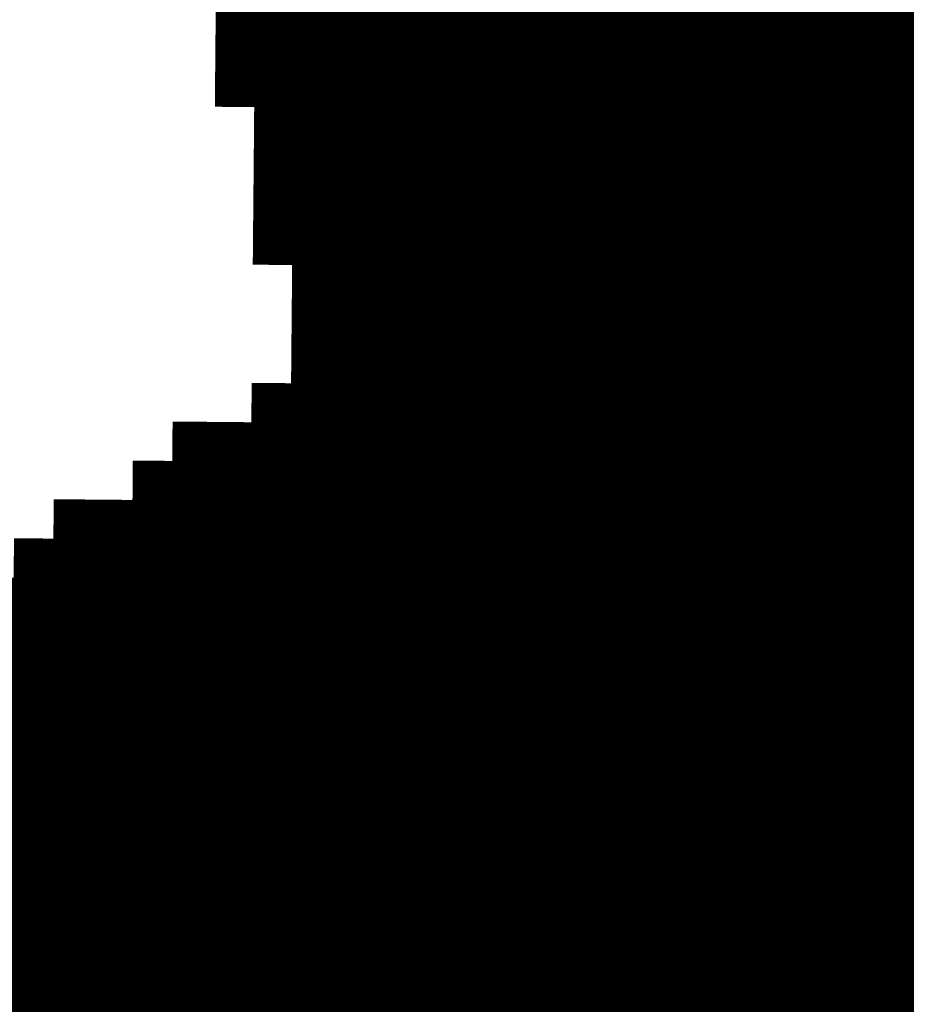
# Model space of a CAD drawing. Extents: x 63 to 129, y -4 to 99.
# Tile 42 of 69: x 78.858 to 79.43, y 9.356 to 9.99. Entities that reach past the tile are written whole.
import ezdxf

# ---------------------------------------------------------------- set-up
doc = ezdxf.new("R2010")
doc.units = 0
doc.layers.get('0').update_dxf_attribs({"linetype": 'CONTINUOUS'})
doc.layers.add('2D_LINE_29', color=112, linetype='CONTINUOUS')

# ---------------------------------------------------------------- blocks, each defined once
blk = doc.blocks.new('SMOOTH_0$0254')
at = {"const_width": 0.0127}
blk.add_lwpolyline([(-0.00635, 0, 1), (0.00635, 0, 1)], format="xyb", close=True, dxfattribs=at)
blk = doc.blocks.new('DRAWING_491')
at = {"layer": '2D_LINE_29', "const_width": 0.0254}
blk.add_lwpolyline([(0, 0), (-0.00023, 0.0254), (0.02517, 0.02563), (0.05057, 0.02586), (0.0508, 0.00047), (0.0254, 0.00023), (0, 0)], dxfattribs=at)
at = {"layer": '2D_LINE_29'}
for p in [(-0.00023, 0.0254), (0.02517, 0.02563), (0, 0)]:
    blk.add_blockref('SMOOTH_0$0254', p, dxfattribs=at)
blk = doc.blocks.new('DRAWING_494')
at = {"layer": '2D_LINE_29', "const_width": 0.0254}
blk.add_lwpolyline([(-0.43132, -0.05476), (-0.43108, -0.08016), (-0.45648, -0.08039), (-0.48188, -0.08062)], dxfattribs=at)
blk = doc.blocks.new('DRAWING_497')
at = {"layer": '2D_LINE_29', "const_width": 0.0254}
for points in [[(0, 0), (-0.0254, -0.00023), (-0.0508, -0.00047), (-0.0762, -0.0007), (-0.1016, -0.00093), (-0.10183, 0.02447)], [(-0.27962, 0.02284), (-0.27939, -0.00256), (-0.30479, -0.0028), (-0.33019, -0.00303), (-0.35559, -0.00326), (-0.35535, -0.02866), (-0.38075, -0.02889), (-0.40615, -0.02913), (-0.40592, -0.05453), (-0.43132, -0.05476), (-0.45671, -0.05499)]]:
    blk.add_lwpolyline(points, dxfattribs=at)
at = {"layer": '2D_LINE_29'}
for p in [(0, 0), (-0.0254, -0.00023)]:
    blk.add_blockref('SMOOTH_0$0254', p, dxfattribs=at)
blk = doc.blocks.new('DRAWING_500')
at = {"layer": '2D_LINE_29', "const_width": 0.0254}
for points in [[(0, 0), (-0.0254, -0.00023), (-0.0508, -0.00047), (-0.0762, -0.0007), (-0.1016, -0.00093), (-0.10183, 0.02447), (-0.12723, 0.02423), (-0.15263, 0.024), (-0.17803, 0.02377), (-0.17826, 0.04917)], [(-0.22906, 0.0487), (-0.22882, 0.0233), (-0.25422, 0.02307), (-0.27962, 0.02284), (-0.27939, -0.00256), (-0.30479, -0.0028), (-0.33019, -0.00303), (-0.35558, -0.00326), (-0.35535, -0.02866), (-0.38075, -0.02889), (-0.40615, -0.02913), (-0.40592, -0.05453), (-0.43132, -0.05476), (-0.45671, -0.05499)]]:
    blk.add_lwpolyline(points, dxfattribs=at)
at = {"layer": '2D_LINE_29'}
for p in [(0, 0), (-0.0254, -0.00023)]:
    blk.add_blockref('SMOOTH_0$0254', p, dxfattribs=at)
blk = doc.blocks.new('DRAWING_502')
at = {"layer": '2D_LINE_29', "const_width": 0.0254}
blk.add_lwpolyline([(-0.03006, -2.26097), (-0.02983, -2.28637), (-0.02959, -2.31177), (-0.02936, -2.33717), (-0.05476, -2.3374), (-0.08016, -2.33763), (-0.07992, -2.36303), (-0.10532, -2.36327), (-0.13072, -2.3635), (-0.15612, -2.36373), (-0.15635, -2.33833), (-0.13096, -2.3381), (-0.10556, -2.33787), (-0.08016, -2.33763), (-0.08039, -2.31223), (-0.10579, -2.31247), (-0.13119, -2.3127), (-0.15659, -2.31293), (-0.15682, -2.28754), (-0.18222, -2.28777), (-0.20762, -2.288), (-0.20739, -2.3134), (-0.23278, -2.31363), (-0.25818, -2.31387), (-0.25795, -2.33926), (-0.28335, -2.3395), (-0.30875, -2.33973), (-0.33415, -2.33996), (-0.33391, -2.36536), (-0.35931, -2.3656), (-0.38471, -2.36583), (-0.38448, -2.39123), (-0.40988, -2.39146), (-0.43528, -2.39169)], dxfattribs=at)
blk = doc.blocks.new('DRAWING_504')
at = {"layer": '2D_LINE_29', "const_width": 0.0254}
blk.add_lwpolyline([(0, 0), (-0.0254, -0.00023), (-0.0508, -0.00047), (-0.0762, -0.0007), (-0.07596, -0.0261), (-0.10136, -0.02633), (-0.12676, -0.02656), (-0.15216, -0.0268), (-0.15239, -0.0014), (-0.17779, -0.00163), (-0.20319, -0.00186), (-0.20342, 0.02354), (-0.22882, 0.0233), (-0.25422, 0.02307), (-0.25399, -0.00233), (-0.27939, -0.00256), (-0.30479, -0.0028), (-0.33019, -0.00303), (-0.32995, -0.02843), (-0.35535, -0.02866), (-0.38075, -0.02889), (-0.38052, -0.05429), (-0.40592, -0.05453), (-0.43132, -0.05476)], dxfattribs=at)
at = {"layer": '2D_LINE_29'}
for p in [(0, 0), (-0.0254, -0.00023)]:
    blk.add_blockref('SMOOTH_0$0254', p, dxfattribs=at)
blk = doc.blocks.new('DRAWING_507')
at = {"layer": '2D_LINE_29', "const_width": 0.0254}
blk.add_lwpolyline([(0, 0), (-0.0254, -0.00023), (-0.0508, -0.00047), (-0.0762, -0.0007), (-0.07596, -0.0261), (-0.10136, -0.02633), (-0.12676, -0.02656), (-0.15216, -0.0268), (-0.15239, -0.0014), (-0.17779, -0.00163), (-0.20319, -0.00186), (-0.20342, 0.02353), (-0.22882, 0.0233), (-0.25422, 0.02307), (-0.25399, -0.00233), (-0.27939, -0.00256), (-0.30479, -0.0028), (-0.33019, -0.00303), (-0.32995, -0.02843), (-0.35535, -0.02866), (-0.38075, -0.02889), (-0.38052, -0.05429), (-0.40592, -0.05453), (-0.43132, -0.05476)], dxfattribs=at)
at = {"layer": '2D_LINE_29'}
for p in [(0, 0), (-0.0254, -0.00023)]:
    blk.add_blockref('SMOOTH_0$0254', p, dxfattribs=at)
blk = doc.blocks.new('DRAWING_512')
at = {"layer": '2D_LINE_29', "const_width": 0.0254}
blk.add_lwpolyline([(0, 0), (-0.0254, -0.00023), (-0.0508, -0.00047), (-0.0762, -0.0007), (-0.1016, -0.00093), (-0.12699, -0.00116), (-0.12723, 0.02423), (-0.15263, 0.024), (-0.17803, 0.02377), (-0.17826, 0.04917), (-0.20366, 0.04893), (-0.22906, 0.0487), (-0.22882, 0.0233), (-0.25422, 0.02307), (-0.27962, 0.02284), (-0.30502, 0.0226), (-0.30479, -0.0028), (-0.33019, -0.00303), (-0.35559, -0.00326), (-0.35535, -0.02866), (-0.38075, -0.02889), (-0.40615, -0.02913)], dxfattribs=at)
at = {"layer": '2D_LINE_29'}
for p in [(0, 0), (-0.0254, -0.00023)]:
    blk.add_blockref('SMOOTH_0$0254', p, dxfattribs=at)
blk = doc.blocks.new('DRAWING_515')
at = {"layer": '2D_LINE_29', "const_width": 0.0254}
blk.add_lwpolyline([(0, 0), (-0.0254, -0.00023), (-0.0508, -0.00047), (-0.0762, -0.0007), (-0.1016, -0.00093), (-0.12699, -0.00117), (-0.12723, 0.02423), (-0.15263, 0.024), (-0.17803, 0.02377), (-0.17826, 0.04917), (-0.20366, 0.04893), (-0.22906, 0.0487), (-0.22882, 0.0233), (-0.25422, 0.02307), (-0.27962, 0.02284), (-0.30502, 0.0226), (-0.30479, -0.0028), (-0.33019, -0.00303), (-0.35558, -0.00326), (-0.35535, -0.02866), (-0.38075, -0.02889), (-0.40615, -0.02913)], dxfattribs=at)
at = {"layer": '2D_LINE_29'}
for p in [(0, 0), (-0.0254, -0.00023)]:
    blk.add_blockref('SMOOTH_0$0254', p, dxfattribs=at)
blk = doc.blocks.new('DRAWING_517')
at = {"layer": '2D_LINE_29', "const_width": 0.0254}
blk.add_lwpolyline([(0, 0), (-0.0254, -0.00023), (-0.0508, -0.00047), (-0.0762, -0.0007), (-0.1016, -0.00093), (-0.12699, -0.00117), (-0.12723, 0.02423), (-0.15263, 0.024), (-0.17803, 0.02377), (-0.17826, 0.04917), (-0.20366, 0.04893), (-0.22906, 0.0487), (-0.22882, 0.0233), (-0.25422, 0.02307), (-0.27962, 0.02284), (-0.30502, 0.0226), (-0.30479, -0.0028), (-0.33019, -0.00303), (-0.35559, -0.00326), (-0.35535, -0.02866), (-0.38075, -0.02889), (-0.40615, -0.02913)], dxfattribs=at)
at = {"layer": '2D_LINE_29'}
for p in [(0, 0), (-0.0254, -0.00023)]:
    blk.add_blockref('SMOOTH_0$0254', p, dxfattribs=at)
blk = doc.blocks.new('DRAWING_545')
at = {"layer": '2D_LINE_29', "const_width": 0.0254}
blk.add_lwpolyline([(-1.5519, 0.26517), (-1.6027, 0.26471), (-1.60293, 0.29011), (-1.62833, 0.28987), (-1.62856, 0.31527), (-1.67936, 0.31481), (-1.67959, 0.34021), (-1.70499, 0.33997), (-1.70522, 0.36537), (-1.75602, 0.36491), (-1.75625, 0.3903), (-1.78165, 0.39007), (-1.80705, 0.38984), (-1.83245, 0.38961), (-1.85785, 0.38937), (-1.88325, 0.38914), (-1.90865, 0.38891), (-1.90888, 0.41431), (-1.93428, 0.41407), (-1.95968, 0.41384), (-1.95991, 0.43924), (-1.98531, 0.43901), (-2.01071, 0.43877), (-2.01048, 0.41337), (-2.03588, 0.41314), (-2.06127, 0.41291), (-2.08667, 0.41267), (-2.08644, 0.38728), (-2.11184, 0.38704), (-2.13724, 0.38681), (-2.13701, 0.36141), (-2.1624, 0.36118), (-2.1878, 0.36094)], dxfattribs=at)
blk = doc.blocks.new('DRAWING_548')
at = {"layer": '2D_LINE_29', "const_width": 0.0254}
blk.add_lwpolyline([(-1.6027, 0.26471), (-1.6281, 0.26447), (-1.62833, 0.28987), (-1.65373, 0.28964), (-1.65396, 0.31504), (-1.67936, 0.31481), (-1.70476, 0.31457), (-1.70499, 0.33997), (-1.73039, 0.33974), (-1.73062, 0.36514), (-1.75602, 0.36491), (-1.78142, 0.36467), (-1.78165, 0.39007), (-1.80705, 0.38984), (-1.83245, 0.3896), (-1.85785, 0.38937), (-1.88325, 0.38914), (-1.90865, 0.38891), (-1.93405, 0.38867), (-1.93428, 0.41407), (-1.95968, 0.41384), (-1.98508, 0.41361), (-1.98531, 0.439), (-2.01071, 0.43877), (-2.03611, 0.43854), (-2.03588, 0.41314), (-2.06127, 0.41291), (-2.08667, 0.41267), (-2.11207, 0.41244), (-2.11184, 0.38704), (-2.13724, 0.38681), (-2.16264, 0.38658), (-2.1624, 0.36118), (-2.1878, 0.36094), (-2.2132, 0.36071)], dxfattribs=at)
blk = doc.blocks.new('DRAWING_550')
at = {"layer": '2D_LINE_29', "const_width": 0.0254}
blk.add_lwpolyline([(-1.6027, 0.26471), (-1.62809, 0.26447), (-1.62833, 0.28987), (-1.65373, 0.28964), (-1.65396, 0.31504), (-1.67936, 0.31481), (-1.70476, 0.31457), (-1.70499, 0.33997), (-1.73039, 0.33974), (-1.73062, 0.36514), (-1.75602, 0.36491), (-1.78142, 0.36467), (-1.78165, 0.39007), (-1.80705, 0.38984), (-1.83245, 0.38961), (-1.85785, 0.38937), (-1.88325, 0.38914), (-1.90865, 0.38891), (-1.93405, 0.38867), (-1.93428, 0.41407), (-1.95968, 0.41384), (-1.98508, 0.41361), (-1.98531, 0.43901), (-2.01071, 0.43877), (-2.03611, 0.43854), (-2.03588, 0.41314), (-2.06127, 0.41291), (-2.08667, 0.41267), (-2.11207, 0.41244), (-2.11184, 0.38704), (-2.13724, 0.38681), (-2.16264, 0.38658), (-2.1624, 0.36118), (-2.1878, 0.36094), (-2.2132, 0.36071)], dxfattribs=at)
blk = doc.blocks.new('DRAWING_552')
at = {"layer": '2D_LINE_29', "const_width": 0.0254}
blk.add_lwpolyline([(-1.6027, 0.26471), (-1.62809, 0.26447), (-1.62833, 0.28987), (-1.65373, 0.28964), (-1.65396, 0.31504), (-1.67936, 0.31481), (-1.70476, 0.31457), (-1.70499, 0.33997), (-1.73039, 0.33974), (-1.73062, 0.36514), (-1.75602, 0.36491), (-1.78142, 0.36467), (-1.78165, 0.39007), (-1.80705, 0.38984), (-1.83245, 0.38961), (-1.85785, 0.38937), (-1.88325, 0.38914), (-1.90865, 0.38891), (-1.93405, 0.38867), (-1.93428, 0.41407), (-1.95968, 0.41384), (-1.98508, 0.41361), (-1.98531, 0.439), (-2.01071, 0.43877), (-2.03611, 0.43854), (-2.03588, 0.41314), (-2.06127, 0.41291), (-2.08667, 0.41267), (-2.11207, 0.41244), (-2.11184, 0.38704), (-2.13724, 0.38681), (-2.16264, 0.38658), (-2.1624, 0.36118), (-2.1878, 0.36094), (-2.2132, 0.36071)], dxfattribs=at)
blk = doc.blocks.new('DRAWING_554')
at = {"layer": '2D_LINE_29', "const_width": 0.0254}
blk.add_lwpolyline([(-0.00256, 0.27939), (-0.0028, 0.30479), (-0.00303, 0.33019), (-0.00326, 0.35558), (-0.0035, 0.38098), (-0.00373, 0.40638), (-0.00396, 0.43178), (-0.00419, 0.45718), (-0.00443, 0.48258), (-0.00466, 0.50798), (-0.00489, 0.53338), (-0.00513, 0.55878), (-0.00536, 0.58418), (-0.00559, 0.60957), (-0.00583, 0.63497), (-0.00606, 0.66037), (-0.00629, 0.68577), (-0.00652, 0.71117), (-0.00676, 0.73657), (-0.00699, 0.76197), (-0.00722, 0.78737), (-0.00746, 0.81277), (-0.00769, 0.83816), (-0.00792, 0.86356), (-0.00816, 0.88896), (-0.00839, 0.91436), (-0.00862, 0.93976), (-0.00886, 0.96516)], dxfattribs=at)
blk = doc.blocks.new('DRAWING_556')
at = {"layer": '2D_LINE_29', "const_width": 0.0254}
blk.add_lwpolyline([(-1.5773, 0.26494), (-1.6027, 0.26471), (-1.60293, 0.29011), (-1.62833, 0.28987), (-1.62856, 0.31527), (-1.65396, 0.31504), (-1.67936, 0.31481), (-1.67959, 0.34021), (-1.70499, 0.33997), (-1.70522, 0.36537), (-1.73062, 0.36514), (-1.75602, 0.36491), (-1.75625, 0.3903), (-1.78165, 0.39007), (-1.80705, 0.38984), (-1.83245, 0.38961), (-1.85785, 0.38937), (-1.88325, 0.38914), (-1.90865, 0.38891), (-1.90888, 0.41431), (-1.93428, 0.41407), (-1.95968, 0.41384), (-1.95991, 0.43924), (-1.98531, 0.439), (-2.01071, 0.43877), (-2.01048, 0.41337), (-2.03588, 0.41314), (-2.06127, 0.41291), (-2.08667, 0.41267), (-2.08644, 0.38728), (-2.11184, 0.38704), (-2.13724, 0.38681), (-2.13701, 0.36141), (-2.1624, 0.36118), (-2.1878, 0.36094)], dxfattribs=at)
blk = doc.blocks.new('DRAWING_557')
at = {"layer": '2D_LINE_29', "const_width": 0.0254}
blk.add_lwpolyline([(-0.00303, 0.33019), (-0.00326, 0.35558), (-0.0035, 0.38098), (-0.00373, 0.40638), (-0.00396, 0.43178), (-0.00419, 0.45718), (-0.00443, 0.48258), (-0.00466, 0.50798), (-0.00489, 0.53338), (-0.00513, 0.55878), (-0.00536, 0.58418), (-0.00559, 0.60957), (-0.00583, 0.63497), (-0.00606, 0.66037), (-0.00629, 0.68577), (-0.00652, 0.71117), (-0.00676, 0.73657), (-0.00699, 0.76197), (-0.00722, 0.78737), (-0.00746, 0.81277), (-0.00769, 0.83816), (0.01771, 0.8384), (0.01748, 0.8638), (0.01724, 0.8892), (0.01701, 0.91459), (0.01678, 0.93999), (0.01654, 0.96539), (0.01631, 0.99079), (0.01608, 1.01619)], dxfattribs=at)
blk = doc.blocks.new('DRAWING_560')
at = {"layer": '2D_LINE_29', "const_width": 0.0254}
blk.add_lwpolyline([(-1.60223, 0.21391), (-1.60246, 0.23931), (-1.62786, 0.23908), (-1.6281, 0.26447), (-1.65349, 0.26424), (-1.67889, 0.26401), (-1.67913, 0.28941), (-1.70452, 0.28917), (-1.70476, 0.31457), (-1.73016, 0.31434), (-1.75556, 0.31411), (-1.75579, 0.33951), (-1.78119, 0.33927), (-1.80659, 0.33904), (-1.83199, 0.33881), (-1.85738, 0.33857), (-1.88278, 0.33834), (-1.90818, 0.33811), (-1.90842, 0.36351), (-1.93381, 0.36327), (-1.95921, 0.36304), (-1.95945, 0.38844), (-1.98485, 0.38821), (-2.01024, 0.38797), (-2.01001, 0.36257), (-2.03541, 0.36234), (-2.06081, 0.36211), (-2.08621, 0.36188), (-2.08597, 0.33648), (-2.11137, 0.33624), (-2.13677, 0.33601), (-2.13654, 0.31061), (-2.16194, 0.31038), (-2.18734, 0.31015)], dxfattribs=at)
blk = doc.blocks.new('DRAWING_561')
at = {"layer": '2D_LINE_29', "const_width": 0.0254}
blk.add_lwpolyline([(-0.02889, 0.38075), (-0.02913, 0.40615), (-0.02936, 0.43155), (-0.02959, 0.45695), (-0.02983, 0.48235), (-0.03006, 0.50775), (-0.03029, 0.53314), (-0.03053, 0.55854), (-0.03076, 0.58394), (-0.03099, 0.60934), (-0.03122, 0.63474), (-0.03146, 0.66014), (-0.03169, 0.68554), (-0.03192, 0.71094), (-0.03216, 0.73634), (-0.03239, 0.76174)], dxfattribs=at)
blk = doc.blocks.new('DRAWING_562')
at = {"layer": '2D_LINE_29', "const_width": 0.0254}
blk.add_lwpolyline([(-1.62786, 0.23908), (-1.62809, 0.26447), (-1.65349, 0.26424), (-1.67889, 0.26401), (-1.67913, 0.28941), (-1.70452, 0.28917), (-1.70476, 0.31457), (-1.73016, 0.31434), (-1.75556, 0.31411), (-1.75579, 0.33951), (-1.78119, 0.33927), (-1.80659, 0.33904), (-1.83199, 0.33881), (-1.85738, 0.33857), (-1.88278, 0.33834), (-1.90818, 0.33811), (-1.90842, 0.36351), (-1.93381, 0.36327), (-1.95921, 0.36304), (-1.95945, 0.38844), (-1.98484, 0.38821), (-2.01024, 0.38797), (-2.01001, 0.36258), (-2.03541, 0.36234), (-2.06081, 0.36211), (-2.08621, 0.36188), (-2.08597, 0.33648), (-2.11137, 0.33624), (-2.13677, 0.33601), (-2.13654, 0.31061), (-2.16194, 0.31038), (-2.18734, 0.31015)], dxfattribs=at)
blk = doc.blocks.new('DRAWING_563')
at = {"layer": '2D_LINE_29', "const_width": 0.0254}
blk.add_lwpolyline([(-0.00373, 0.40638), (-0.00396, 0.43178), (-0.00419, 0.45718), (-0.00443, 0.48258), (-0.00466, 0.50798), (-0.00489, 0.53338), (-0.00513, 0.55878), (-0.00536, 0.58418), (-0.00559, 0.60957), (-0.00583, 0.63497), (-0.00606, 0.66037), (-0.00629, 0.68577), (-0.00652, 0.71117), (-0.00676, 0.73657)], dxfattribs=at)
blk = doc.blocks.new('DRAWING_565')
at = {"layer": '2D_LINE_29', "const_width": 0.0254}
blk.add_lwpolyline([(-1.67889, 0.26401), (-1.67913, 0.28941), (-1.70452, 0.28917), (-1.70476, 0.31457), (-1.73016, 0.31434), (-1.75556, 0.31411), (-1.75579, 0.33951), (-1.78119, 0.33927), (-1.80659, 0.33904), (-1.83199, 0.33881), (-1.85738, 0.33857), (-1.88278, 0.33834), (-1.90818, 0.33811), (-1.90842, 0.36351), (-1.93381, 0.36327), (-1.95921, 0.36304), (-1.95945, 0.38844), (-1.98485, 0.38821), (-2.01024, 0.38797), (-2.01001, 0.36258), (-2.03541, 0.36234), (-2.06081, 0.36211), (-2.08621, 0.36188), (-2.08597, 0.33648), (-2.11137, 0.33624), (-2.13677, 0.33601), (-2.13654, 0.31061), (-2.16194, 0.31038), (-2.18734, 0.31015)], dxfattribs=at)
blk = doc.blocks.new('DRAWING_567')
at = {"layer": '2D_LINE_29', "const_width": 0.0254}
blk.add_lwpolyline([(-1.70452, 0.28917), (-1.70476, 0.31457), (-1.73016, 0.31434), (-1.75556, 0.31411), (-1.75579, 0.33951), (-1.78119, 0.33927), (-1.80659, 0.33904), (-1.83199, 0.33881), (-1.85738, 0.33857), (-1.88278, 0.33834), (-1.90818, 0.33811), (-1.90842, 0.36351), (-1.93381, 0.36327), (-1.95921, 0.36304), (-1.95945, 0.38844), (-1.98484, 0.38821), (-2.01024, 0.38797), (-2.01001, 0.36258), (-2.03541, 0.36234), (-2.06081, 0.36211), (-2.08621, 0.36188), (-2.08597, 0.33648), (-2.11137, 0.33624), (-2.13677, 0.33601), (-2.13654, 0.31061), (-2.16194, 0.31038), (-2.18734, 0.31015)], dxfattribs=at)
blk = doc.blocks.new('DRAWING_571')
at = {"layer": '2D_LINE_29', "const_width": 0.0254}
blk.add_lwpolyline([(-1.88278, 0.33834), (-1.88302, 0.36374), (-1.90842, 0.36351), (-1.93381, 0.36327), (-1.93405, 0.38867), (-1.95945, 0.38844), (-1.98485, 0.38821), (-1.98461, 0.36281), (-2.01001, 0.36258), (-2.03541, 0.36234), (-2.06081, 0.36211), (-2.06058, 0.33671)], dxfattribs=at)
blk = doc.blocks.new('DRAWING_574')
at = {"layer": '2D_LINE_29', "const_width": 0.0254}
blk.add_lwpolyline([(-1.93381, 0.36327), (-1.93405, 0.38867), (-1.95945, 0.38844), (-1.98484, 0.38821), (-1.98461, 0.36281)], dxfattribs=at)
blk = doc.blocks.new('DRAWING_592')
at = {"layer": '2D_LINE_29', "const_width": 0.0254}
blk.add_lwpolyline([(1.10567, 1.3056), (1.13107, 1.30583), (1.15647, 1.30606), (1.15623, 1.33146), (1.18163, 1.3317), (1.20703, 1.33193), (1.2068, 1.35733)], dxfattribs=at)
blk = doc.blocks.new('DRAWING_593')
at = {"layer": '2D_LINE_29', "const_width": 0.0254}
blk.add_lwpolyline([(0.40568, 0.07992), (0.43108, 0.08016), (0.45648, 0.08039), (0.45625, 0.10579), (0.48165, 0.10602), (0.50705, 0.10626), (0.50681, 0.13165), (0.53221, 0.13189), (0.55761, 0.13212), (0.58301, 0.13235), (0.58278, 0.15775), (0.60818, 0.15799), (0.63358, 0.15822), (0.63381, 0.13282), (0.65921, 0.13305), (0.68461, 0.13329), (0.68484, 0.10789), (0.71024, 0.10812), (0.73564, 0.10835), (0.76104, 0.10859), (0.78643, 0.10882), (0.81183, 0.10905), (0.83723, 0.10929), (0.83747, 0.08389), (0.86286, 0.08412), (0.88826, 0.08435), (0.8885, 0.05895), (0.9139, 0.05919), (0.91413, 0.03379), (0.93953, 0.03402), (0.96493, 0.03425), (0.96516, 0.00885), (0.99056, 0.00909), (0.99079, -0.01631), (1.01619, -0.01608)], dxfattribs=at)
blk = doc.blocks.new('DRAWING_610')
at = {"layer": '2D_LINE_29', "const_width": 0.0254}
blk.add_lwpolyline([(0.42176, 1.09612), (0.44716, 1.09635), (0.47256, 1.09658), (0.47233, 1.12198), (0.49773, 1.12221), (0.52312, 1.12245), (0.52289, 1.14785), (0.54829, 1.14808), (0.57369, 1.14831), (0.59909, 1.14854), (0.59886, 1.17394), (0.62425, 1.17418), (0.64965, 1.17441), (0.64989, 1.14901), (0.67529, 1.14924), (0.70068, 1.14948), (0.70092, 1.12408), (0.72632, 1.12431), (0.75172, 1.12454), (0.77711, 1.12478), (0.80251, 1.12501), (0.82791, 1.12524), (0.85331, 1.12548), (0.85354, 1.10008), (0.87894, 1.10031), (0.90434, 1.10054), (0.90457, 1.07514), (0.92997, 1.07538), (0.93021, 1.04998), (0.95561, 1.05021), (0.981, 1.05044), (0.98124, 1.02504), (1.00664, 1.02528), (1.00687, 0.99988), (1.03227, 1.00011)], dxfattribs=at)
blk = doc.blocks.new('DRAWING_611')
at = {"layer": '2D_LINE_29', "const_width": 0.0254}
blk.add_lwpolyline([(0.44833, 0.96935), (0.47372, 0.96959), (0.49912, 0.96982), (0.49889, 0.99522), (0.52429, 0.99545), (0.54969, 0.99568), (0.54946, 1.02108), (0.57485, 1.02132), (0.60025, 1.02155), (0.62565, 1.02178), (0.62542, 1.04718), (0.65082, 1.04741), (0.67622, 1.04765), (0.67645, 1.02225), (0.70185, 1.02248), (0.72725, 1.02271), (0.72748, 0.99732), (0.75288, 0.99755), (0.77828, 0.99778), (0.80368, 0.99802), (0.82908, 0.99825), (0.85448, 0.99848), (0.87987, 0.99871), (0.88011, 0.97332), (0.90551, 0.97355), (0.93091, 0.97378), (0.93114, 0.94838), (0.95654, 0.94862), (0.95677, 0.92322), (0.98217, 0.92345), (1.00757, 0.92368), (1.0078, 0.89828), (1.0332, 0.89852), (1.03343, 0.87312), (1.05883, 0.87335)], dxfattribs=at)
blk = doc.blocks.new('DRAWING_612')
at = {"layer": '2D_LINE_29', "const_width": 0.0254}
blk.add_lwpolyline([(0.55202, 0.7417), (0.55179, 0.76709), (0.55155, 0.79249), (0.55132, 0.81789), (0.55109, 0.84329), (0.55085, 0.86869), (0.55062, 0.89409), (0.55039, 0.91949), (0.55015, 0.94489), (0.54992, 0.97029), (0.54969, 0.99568), (0.54946, 1.02108), (0.54922, 1.04648), (0.54899, 1.07188), (0.54876, 1.09728), (0.54852, 1.12268), (0.54829, 1.14808), (0.54806, 1.17348), (0.54782, 1.19888), (0.54759, 1.22427), (0.54736, 1.24967), (0.54713, 1.27507), (0.54689, 1.30047), (0.54666, 1.32587), (0.54643, 1.35127), (0.54619, 1.37667), (0.54596, 1.40207), (0.54573, 1.42747)], dxfattribs=at)
blk = doc.blocks.new('DRAWING_613')
at = {"layer": '2D_LINE_29', "const_width": 0.0254}
for points in [[(0.50006, 0.86822), (0.52545, 0.86846), (0.55085, 0.86869), (0.55062, 0.89409), (0.57602, 0.89432), (0.60142, 0.89456), (0.60119, 0.91995), (0.62658, 0.92019), (0.65198, 0.92042), (0.67738, 0.92065), (0.67715, 0.94605), (0.70255, 0.94629), (0.72795, 0.94652), (0.72818, 0.92112), (0.75358, 0.92135), (0.77898, 0.92159), (0.77921, 0.89619), (0.80461, 0.89642), (0.83001, 0.89665), (0.85541, 0.89689), (0.88081, 0.89712), (0.90621, 0.89735), (0.9316, 0.89758), (0.93184, 0.87219), (0.95724, 0.87242), (0.98264, 0.87265), (0.98287, 0.84725), (1.00827, 0.84749), (1.0085, 0.82209), (1.0339, 0.82232), (1.0593, 0.82255), (1.05953, 0.79715), (1.08493, 0.79739), (1.08516, 0.77199), (1.11056, 0.77222)], [(1.11033, 0.79762), (1.08493, 0.79739), (1.0847, 0.82279), (1.0593, 0.82255), (1.05907, 0.84795), (1.03367, 0.84772), (1.00827, 0.84749), (1.00803, 0.87288), (0.98264, 0.87265), (0.9824, 0.89805), (0.957, 0.89782), (0.9316, 0.89758), (0.93137, 0.92298), (0.90597, 0.92275), (0.88057, 0.92252), (0.85517, 0.92228), (0.82978, 0.92205), (0.80438, 0.92182), (0.77898, 0.92159), (0.77875, 0.94698), (0.75335, 0.94675), (0.72795, 0.94652), (0.72771, 0.97192), (0.70232, 0.97168), (0.67692, 0.97145), (0.67715, 0.94605), (0.65175, 0.94582), (0.62635, 0.94559), (0.60095, 0.94535), (0.60119, 0.91995), (0.57579, 0.91972), (0.55039, 0.91949), (0.55062, 0.89409), (0.52522, 0.89386), (0.49982, 0.89362)]]:
    blk.add_lwpolyline(points, dxfattribs=at)
blk = doc.blocks.new('DRAWING_615')
at = {"layer": '2D_LINE_29', "const_width": 0.0254}
blk.add_lwpolyline([(0.60282, 0.74216), (0.60258, 0.76756), (0.62798, 0.76779), (0.65338, 0.76803), (0.65315, 0.79343), (0.67855, 0.79366), (0.70395, 0.79389), (0.72935, 0.79412), (0.72911, 0.81952), (0.75451, 0.81976), (0.77991, 0.81999), (0.78014, 0.79459), (0.80554, 0.79482), (0.83094, 0.79506), (0.83117, 0.76966), (0.85657, 0.76989), (0.88197, 0.77012), (0.90737, 0.77036), (0.93277, 0.77059), (0.95817, 0.77082), (0.98357, 0.77106), (0.9838, 0.74566)], dxfattribs=at)
blk = doc.blocks.new('DRAWING_619')
at = {"layer": '2D_LINE_29', "const_width": 0.0254}
blk.add_lwpolyline([(0.78061, 0.74379), (0.78038, 0.76919), (0.78014, 0.79459), (0.77991, 0.81999), (0.77968, 0.84539), (0.77944, 0.87079), (0.77921, 0.89619), (0.77898, 0.92159), (0.77874, 0.94698), (0.77851, 0.97238), (0.77828, 0.99778), (0.77805, 1.02318), (0.77781, 1.04858), (0.77758, 1.07398), (0.77735, 1.09938), (0.77711, 1.12478), (0.77688, 1.15018), (0.77665, 1.17557), (0.77641, 1.20097), (0.77618, 1.22637), (0.77595, 1.25177), (0.77572, 1.27717), (0.77548, 1.30257), (0.77525, 1.32797), (0.77502, 1.35337), (0.77478, 1.37877), (0.77455, 1.40416), (0.77432, 1.42956)], dxfattribs=at)
blk = doc.blocks.new('DRAWING_625')
at = {"layer": '2D_LINE_29', "const_width": 0.0254}
for points in [[(0.45625, 0.10579), (0.48165, 0.10602), (0.50705, 0.10626), (0.50681, 0.13166), (0.53221, 0.13189), (0.55761, 0.13212), (0.55738, 0.15752), (0.58278, 0.15775), (0.60818, 0.15799), (0.63358, 0.15822), (0.63334, 0.18362), (0.65874, 0.18385), (0.68414, 0.18408), (0.68437, 0.15869), (0.70977, 0.15892), (0.73517, 0.15915), (0.7354, 0.13375), (0.7608, 0.13399), (0.7862, 0.13422), (0.8116, 0.13445), (0.837, 0.13468), (0.8624, 0.13492), (0.8878, 0.13515), (0.88803, 0.10975), (0.91343, 0.10998), (0.93883, 0.11022), (0.93906, 0.08482), (0.96446, 0.08505), (0.96469, 0.05965), (0.99009, 0.05989), (1.01549, 0.06012), (1.01572, 0.03472), (1.04112, 0.03495), (1.04136, 0.00955), (1.06676, 0.00979)], [(0.8391, -0.09391), (0.83886, -0.06851), (0.83863, -0.04311), (0.8384, -0.01771), (0.83816, 0.00769), (0.83793, 0.03309), (0.8377, 0.05849), (0.83747, 0.08389), (0.83723, 0.10929), (0.837, 0.13468), (0.83677, 0.16008), (0.83653, 0.18548), (0.8363, 0.21088), (0.83607, 0.23628), (0.83583, 0.26168), (0.8356, 0.28708), (0.83537, 0.31248), (0.83514, 0.33788), (0.8349, 0.36327), (0.83467, 0.38867), (0.83444, 0.41407), (0.8342, 0.43947), (0.83397, 0.46487), (0.83374, 0.49027), (0.8335, 0.51567), (0.83327, 0.54107), (0.83304, 0.56647), (0.83281, 0.59187)], [(0.909, 0.59256), (0.90924, 0.56717), (0.90947, 0.54177), (0.9097, 0.51637), (0.8843, 0.51613), (0.8589, 0.5159), (0.85914, 0.4905), (0.85937, 0.4651), (0.8596, 0.4397), (0.85984, 0.41431), (0.83444, 0.41407), (0.80904, 0.41384), (0.80927, 0.38844), (0.8095, 0.36304), (0.80974, 0.33764), (0.80997, 0.31224), (0.8102, 0.28685), (0.81044, 0.26145), (0.81067, 0.23605), (0.8109, 0.21065), (0.81113, 0.18525), (0.81137, 0.15985), (0.8116, 0.13445), (0.81183, 0.10905), (0.81207, 0.08365), (0.8123, 0.05825), (0.81253, 0.03286), (0.81277, 0.00746), (0.813, -0.01794), (0.81323, -0.04334), (0.81347, -0.06874), (0.8137, -0.09414)]]:
    blk.add_lwpolyline(points, dxfattribs=at)
blk = doc.blocks.new('DRAWING_631')
at = {"layer": '2D_LINE_29', "const_width": 0.0254}
blk.add_lwpolyline([(-1.12454, 0.75172), (-1.12478, 0.77711), (-1.12501, 0.80251), (-1.12524, 0.82791), (-1.12548, 0.85331), (-1.12571, 0.87871), (-1.12594, 0.90411), (-1.12617, 0.92951), (-1.12641, 0.95491), (-1.12664, 0.98031), (-1.12687, 1.0057), (-1.12711, 1.0311), (-1.12734, 1.0565), (-1.12757, 1.0819), (-1.12781, 1.1073), (-1.12804, 1.1327), (-1.12827, 1.1581), (-1.12851, 1.1835), (-1.12874, 1.2089), (-1.12897, 1.23429), (-1.1292, 1.25969), (-1.12944, 1.28509), (-1.12967, 1.31049), (-1.1299, 1.33589), (-1.13014, 1.36129), (-1.13037, 1.38669), (-1.1306, 1.41209), (-1.13084, 1.43749)], dxfattribs=at)
blk = doc.blocks.new('DRAWING_633')
at = {"layer": '2D_LINE_29', "const_width": 0.0254}
blk.add_lwpolyline([(-1.12454, 0.75172), (-1.12478, 0.77711), (-1.12501, 0.80251), (-1.12524, 0.82791), (-1.12548, 0.85331), (-1.12571, 0.87871), (-1.12594, 0.90411), (-1.12617, 0.92951), (-1.12641, 0.95491), (-1.12664, 0.98031), (-1.12687, 1.0057), (-1.12711, 1.0311), (-1.12734, 1.0565), (-1.12757, 1.0819), (-1.12781, 1.1073), (-1.12804, 1.1327), (-1.12827, 1.1581), (-1.1285, 1.1835), (-1.12874, 1.2089), (-1.12897, 1.23429), (-1.1292, 1.25969), (-1.12944, 1.28509), (-1.12967, 1.31049), (-1.1299, 1.33589), (-1.13014, 1.36129), (-1.13037, 1.38669), (-1.1306, 1.41209), (-1.13084, 1.43749)], dxfattribs=at)
blk = doc.blocks.new('DRAWING_635')
at = {"layer": '2D_LINE_29', "const_width": 0.0254}
blk.add_lwpolyline([(0.1962, 0.76383), (0.19597, 0.78923), (0.19573, 0.81463), (0.1955, 0.84003), (0.19527, 0.86543), (0.19504, 0.89083), (0.1948, 0.91623), (0.19457, 0.94162), (0.19434, 0.96702), (0.1941, 0.99242), (0.19387, 1.01782), (0.19364, 1.04322), (0.1934, 1.06862), (0.19317, 1.09402), (0.19294, 1.11942), (0.19271, 1.14482), (0.19247, 1.17022), (0.19224, 1.19561), (0.19201, 1.22101), (0.19177, 1.24641), (0.19154, 1.27181), (0.19131, 1.29721), (0.19107, 1.32261), (0.19084, 1.34801), (0.19061, 1.37341), (0.19037, 1.39881), (0.19014, 1.4242), (0.18991, 1.4496)], dxfattribs=at)
blk = doc.blocks.new('DRAWING_637')
at = {"layer": '2D_LINE_29', "const_width": 0.0254}
blk.add_lwpolyline([(0.06921, 0.76267), (0.06897, 0.78807), (0.06874, 0.81347), (0.06851, 0.83886), (0.06827, 0.86426), (0.06804, 0.88966), (0.06781, 0.91506), (0.06757, 0.94046), (0.06734, 0.96586), (0.06711, 0.99126), (0.06688, 1.01666), (0.06664, 1.04206), (0.06641, 1.06745), (0.06618, 1.09285), (0.06594, 1.11825), (0.06571, 1.14365), (0.06548, 1.16905), (0.06524, 1.19445), (0.06501, 1.21985), (0.06478, 1.24525), (0.06455, 1.27065), (0.06431, 1.29604), (0.06408, 1.32144), (0.06385, 1.34684), (0.06361, 1.37224), (0.06338, 1.39764), (0.06315, 1.42304), (0.06291, 1.44844)], dxfattribs=at)
blk = doc.blocks.new('DRAWING_639')
at = {"layer": '2D_LINE_29', "const_width": 0.0254}
blk.add_lwpolyline([(0.247, 0.7643), (0.24677, 0.7897), (0.24653, 0.8151), (0.2463, 0.8405), (0.24607, 0.86589), (0.24583, 0.89129), (0.2456, 0.91669), (0.24537, 0.94209), (0.24513, 0.96749), (0.2449, 0.99289), (0.24467, 1.01829), (0.24444, 1.04369), (0.2442, 1.06909), (0.24397, 1.09448), (0.24374, 1.11988), (0.2435, 1.14528), (0.24327, 1.17068), (0.24304, 1.19608), (0.2428, 1.22148), (0.24257, 1.24688), (0.24234, 1.27228), (0.24211, 1.29768), (0.24187, 1.32307), (0.24164, 1.34847), (0.24141, 1.37387), (0.24117, 1.39927), (0.24094, 1.42467), (0.24071, 1.45007)], dxfattribs=at)
blk = doc.blocks.new('DRAWING_653')
at = {"layer": '2D_LINE_29', "const_width": 0.0254}
blk.add_lwpolyline([(0.92834, 1.25317), (0.95374, 1.2534), (0.97914, 1.25364), (0.97891, 1.27903), (1.00431, 1.27927), (1.02971, 1.2795), (1.02947, 1.3049), (1.05487, 1.30513), (1.08027, 1.30537), (1.10567, 1.3056), (1.10544, 1.331), (1.13083, 1.33123), (1.15623, 1.33146), (1.15647, 1.30606), (1.18187, 1.3063), (1.20726, 1.30653), (1.2075, 1.28113), (1.2329, 1.28136), (1.2583, 1.2816), (1.28369, 1.28183), (1.28346, 1.30723), (1.30886, 1.30746), (1.33426, 1.3077), (1.35966, 1.30793)], dxfattribs=at)

msp = doc.modelspace()

# ---------------------------------------------------------------- block references
at = {"xscale": -1}
for name, p in [('DRAWING_557', (79.03873, 9.00668)), ('DRAWING_502', (79.018, 12.28361)), ('DRAWING_515', (79.04596, 9.79404)), ('DRAWING_625', (79.90626, 9.43054)), ('DRAWING_554', (79.1154, 9.05678)), ('DRAWING_631', (78.01882, 8.58422)), ('DRAWING_633', (78.06961, 8.58375)), ('DRAWING_635', (79.44116, 8.57117)), ('DRAWING_639', (79.54275, 8.57024)), ('DRAWING_619', (80.10176, 8.59051)), ('DRAWING_612', (79.92397, 8.59214)), ('DRAWING_637', (79.49195, 8.5707)), ('DRAWING_517', (79.04573, 9.76865)), ('DRAWING_494', (78.97232, 10.07413)), ('DRAWING_592', (80.55964, 8.66251)), ('DRAWING_497', (78.99702, 9.9977)), ('DRAWING_500', (78.99679, 9.9723)), ('DRAWING_491', (79.22515, 9.94481)), ('DRAWING_504', (79.02172, 9.92127)), ('DRAWING_507', (79.02149, 9.89587)), ('DRAWING_653', (80.38092, 8.56255)), ('DRAWING_512', (79.04619, 9.81944)), ('DRAWING_545', (77.26384, 9.35318)), ('DRAWING_610', (79.87317, 8.59261)), ('DRAWING_593', (79.85686, 9.5834)), ('DRAWING_548', (77.23774, 9.27721)), ('DRAWING_561', (78.96207, 8.95658)), ('DRAWING_550', (77.23751, 9.25181)), ('DRAWING_552', (77.23727, 9.22641)), ('DRAWING_563', (78.91104, 8.93165)), ('DRAWING_611', (79.89857, 8.59237)), ('DRAWING_556', (77.26197, 9.14998)), ('DRAWING_615', (80.00017, 8.59144)), ('DRAWING_613', (79.94937, 8.59191)), ('DRAWING_560', (77.26174, 9.12459)), ('DRAWING_562', (77.26151, 9.09919)), ('DRAWING_565', (77.26128, 9.07379)), ('DRAWING_567', (77.26104, 9.04839)), ('DRAWING_571', (77.28598, 8.99736)), ('DRAWING_574', (77.28574, 8.97196))]:
    msp.add_blockref(name, p, dxfattribs=at)

doc.saveas('drawing.dxf')
